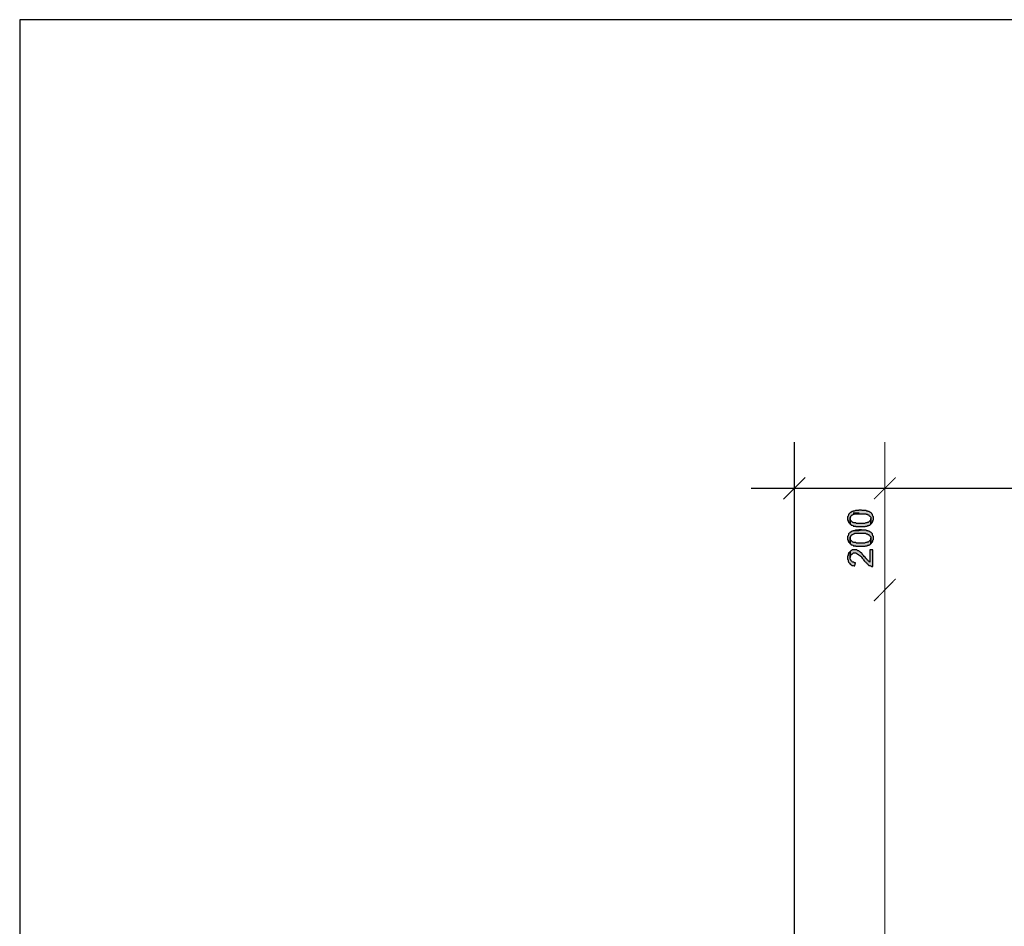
# Model space of a CAD drawing. Header units: millimetres. Extents: x 5659 to 8126, y 727 to 2118.
# Tile 12 of 53: x 6770 to 6850, y 2013 to 2087. Entities that reach past the tile are written whole.
import ezdxf

# ---------------------------------------------------------------- set-up
doc = ezdxf.new("R2010")
doc.units = ezdxf.units.MM
doc.layers.add('at_Entity', color=7, linetype='Continuous')
doc.layers.add('at_Solid', color=7, linetype='Continuous')
doc.layers.add('ramka1', color=7, linetype='Continuous', plot=False)

msp = doc.modelspace()

# ---------------------------------------------------------------- hatches: boundary and pattern name
at = {"layer": 'at_Solid'}
for points in [[(6837.493, 2046.149), (6837.493, 2046.022), (6837.535, 2045.937), (6837.535, 2045.895), (6837.577, 2045.852), (6837.577, 2045.81), (6837.62, 2045.768), (6837.662, 2045.725), (6837.704, 2045.683), (6837.704, 2046.191), (6837.747, 2046.276), (6837.747, 2046.318), (6837.789, 2046.361), (6837.831, 2046.403), (6837.874, 2046.445), (6837.916, 2046.445), (6837.959, 2046.488), (6838.043, 2046.488), (6838.086, 2046.53), (6838.552, 2046.53), (6838.975, 2046.53), (6839.018, 2046.488), (6839.102, 2046.488), (6839.145, 2046.445), (6839.229, 2046.445), (6839.229, 2046.403), (6839.272, 2046.361), (6839.314, 2046.318), (6839.356, 2046.276), (6839.399, 2046.234), (6839.399, 2045.683), (6839.441, 2045.725), (6839.483, 2045.768), (6839.526, 2045.81), (6839.526, 2045.852), (6839.568, 2045.895), (6839.568, 2045.98), (6839.611, 2046.022), (6839.611, 2046.276), (6839.568, 2046.318), (6839.568, 2046.361), (6839.526, 2046.403), (6839.526, 2046.488), (6839.483, 2046.53), (6839.441, 2046.573), (6839.399, 2046.615), (6839.356, 2046.615), (6839.314, 2046.657), (6839.272, 2046.7), (6839.187, 2046.7), (6839.145, 2046.742), (6839.06, 2046.742), (6839.018, 2046.784), (6838.679, 2046.784), (6838.636, 2046.827), (6838.424, 2046.827), (6838.382, 2046.784), (6838.128, 2046.784), (6838.043, 2046.742), (6837.959, 2046.742), (6837.916, 2046.7), (6837.831, 2046.7), (6837.789, 2046.657), (6837.747, 2046.615), (6837.704, 2046.615), (6837.662, 2046.573), (6837.62, 2046.53), (6837.577, 2046.488), (6837.577, 2046.403), (6837.535, 2046.361), (6837.535, 2046.318), (6837.493, 2046.276), (6837.493, 2046.191)], [(6837.704, 2045.683), (6837.747, 2045.641), (6837.789, 2045.598), (6837.831, 2045.598), (6837.916, 2045.556), (6837.959, 2045.556), (6837.959, 2045.514), (6838.128, 2045.514), (6838.17, 2045.471), (6838.933, 2045.471), (6838.975, 2045.514), (6839.102, 2045.514), (6839.145, 2045.556), (6839.229, 2045.556), (6839.272, 2045.598), (6839.314, 2045.598), (6839.356, 2045.641), (6839.399, 2045.683), (6839.399, 2046.149), (6839.399, 2046.064), (6839.356, 2046.022), (6839.356, 2045.98), (6839.314, 2045.937), (6839.272, 2045.895), (6839.229, 2045.852), (6839.187, 2045.81), (6839.102, 2045.81), (6839.06, 2045.768), (6838.975, 2045.768), (6838.89, 2045.725), (6838.213, 2045.725), (6838.17, 2045.768), (6838.001, 2045.768), (6837.959, 2045.81), (6837.916, 2045.81), (6837.874, 2045.852), (6837.831, 2045.895), (6837.789, 2045.937), (6837.747, 2045.98), (6837.704, 2046.022), (6837.704, 2046.149)], [(6837.493, 2044.539), (6837.493, 2044.412), (6837.535, 2044.327), (6837.535, 2044.285), (6837.577, 2044.243), (6837.577, 2044.2), (6837.62, 2044.158), (6837.662, 2044.116), (6837.704, 2044.073), (6837.704, 2044.582), (6837.747, 2044.666), (6837.747, 2044.709), (6837.789, 2044.751), (6837.831, 2044.793), (6837.874, 2044.836), (6837.916, 2044.836), (6837.959, 2044.878), (6838.043, 2044.878), (6838.086, 2044.921), (6838.552, 2044.921), (6838.975, 2044.921), (6839.018, 2044.878), (6839.102, 2044.878), (6839.145, 2044.836), (6839.229, 2044.836), (6839.229, 2044.793), (6839.272, 2044.751), (6839.314, 2044.709), (6839.356, 2044.666), (6839.399, 2044.624), (6839.399, 2044.073), (6839.441, 2044.116), (6839.483, 2044.158), (6839.526, 2044.2), (6839.526, 2044.243), (6839.568, 2044.285), (6839.568, 2044.37), (6839.611, 2044.412), (6839.611, 2044.666), (6839.568, 2044.709), (6839.568, 2044.751), (6839.526, 2044.793), (6839.526, 2044.878), (6839.483, 2044.921), (6839.441, 2044.963), (6839.399, 2045.005), (6839.356, 2045.005), (6839.314, 2045.048), (6839.272, 2045.09), (6839.187, 2045.09), (6839.145, 2045.132), (6839.06, 2045.132), (6839.018, 2045.175), (6838.679, 2045.175), (6838.636, 2045.217), (6838.424, 2045.217), (6838.382, 2045.175), (6838.128, 2045.175), (6838.043, 2045.132), (6837.959, 2045.132), (6837.916, 2045.09), (6837.831, 2045.09), (6837.789, 2045.048), (6837.747, 2045.005), (6837.704, 2045.005), (6837.662, 2044.963), (6837.62, 2044.921), (6837.577, 2044.878), (6837.577, 2044.793), (6837.535, 2044.751), (6837.535, 2044.709), (6837.493, 2044.666), (6837.493, 2044.582)], [(6837.704, 2044.073), (6837.747, 2044.031), (6837.789, 2043.989), (6837.831, 2043.989), (6837.916, 2043.946), (6837.959, 2043.946), (6837.959, 2043.904), (6838.128, 2043.904), (6838.17, 2043.862), (6838.933, 2043.862), (6838.975, 2043.904), (6839.102, 2043.904), (6839.145, 2043.946), (6839.229, 2043.946), (6839.272, 2043.989), (6839.314, 2043.989), (6839.356, 2044.031), (6839.399, 2044.073), (6839.399, 2044.539), (6839.399, 2044.455), (6839.356, 2044.412), (6839.356, 2044.37), (6839.314, 2044.327), (6839.272, 2044.285), (6839.229, 2044.243), (6839.187, 2044.2), (6839.102, 2044.2), (6839.06, 2044.158), (6838.975, 2044.158), (6838.89, 2044.116), (6838.213, 2044.116), (6838.17, 2044.158), (6838.001, 2044.158), (6837.959, 2044.2), (6837.916, 2044.2), (6837.874, 2044.243), (6837.831, 2044.285), (6837.789, 2044.327), (6837.747, 2044.37), (6837.704, 2044.412), (6837.704, 2044.539)], [(6837.704, 2043.438), (6837.704, 2042.93), (6837.704, 2043.014), (6837.747, 2043.057), (6837.747, 2043.099), (6837.789, 2043.184), (6837.789, 2043.226), (6837.874, 2043.226), (6837.916, 2043.268), (6837.959, 2043.311), (6838.086, 2043.311), (6838.17, 2043.311), (6838.213, 2043.268), (6838.255, 2043.268), (6838.297, 2043.226), (6838.382, 2043.184), (6838.424, 2043.141), (6838.467, 2043.099), (6838.509, 2043.099), (6838.552, 2043.057), (6838.594, 2043.014), (6838.636, 2042.972), (6838.679, 2042.887), (6838.721, 2042.845), (6838.763, 2042.803), (6838.806, 2042.76), (6838.848, 2042.675), (6838.89, 2042.633), (6838.933, 2042.591), (6838.975, 2042.548), (6839.018, 2042.506), (6839.06, 2042.464), (6839.102, 2042.421), (6839.145, 2042.379), (6839.187, 2042.337), (6839.229, 2042.294), (6839.314, 2042.294), (6839.356, 2042.252), (6839.399, 2042.252), (6839.441, 2042.209), (6839.568, 2042.209), (6839.568, 2043.565), (6839.314, 2043.565), (6839.314, 2042.548), (6839.272, 2042.591), (6839.229, 2042.633), (6839.187, 2042.675), (6839.145, 2042.718), (6839.102, 2042.76), (6839.06, 2042.803), (6839.018, 2042.845), (6838.975, 2042.887), (6838.933, 2042.972), (6838.848, 2043.014), (6838.806, 2043.099), (6838.763, 2043.141), (6838.721, 2043.184), (6838.679, 2043.226), (6838.679, 2043.268), (6838.636, 2043.311), (6838.594, 2043.311), (6838.552, 2043.353), (6838.509, 2043.396), (6838.467, 2043.438), (6838.424, 2043.48), (6838.34, 2043.48), (6838.297, 2043.523), (6838.255, 2043.565), (6837.874, 2043.565), (6837.831, 2043.523), (6837.789, 2043.523), (6837.747, 2043.48)], [(6837.493, 2042.93), (6837.493, 2042.803), (6837.535, 2042.76), (6837.535, 2042.633), (6837.577, 2042.591), (6837.577, 2042.548), (6837.62, 2042.506), (6837.662, 2042.464), (6837.662, 2042.421), (6837.704, 2042.379), (6837.747, 2042.379), (6837.789, 2042.337), (6837.874, 2042.294), (6837.959, 2042.294), (6838.043, 2042.252), (6838.086, 2042.252), (6838.128, 2042.506), (6838.043, 2042.506), (6838.001, 2042.548), (6837.916, 2042.548), (6837.874, 2042.591), (6837.831, 2042.633), (6837.789, 2042.675), (6837.747, 2042.718), (6837.747, 2042.76), (6837.704, 2042.803), (6837.704, 2043.438), (6837.662, 2043.396), (6837.62, 2043.353), (6837.577, 2043.311), (6837.577, 2043.268), (6837.535, 2043.226), (6837.535, 2043.099), (6837.493, 2043.057), (6837.493, 2043.014)]]:
    msp.add_hatch(color=7, dxfattribs=at).paths.add_polyline_path(points)

# ---------------------------------------------------------------- linework, layer by layer
at = {"layer": 'at_Entity', "color": 7}
for points in [[(6833.129, 2052.418, 0.0897, 0.0897, 0), (6833.129, 1970.663, 0.0897, 0.0897, 0)], [(6840.542, 2052.418, 0.0897, 0.0897, 0), (6840.542, 1970.282, 0.0897, 0.0897, 0)], [(6832.24, 2047.716, 0.0897, 0.0897, 0), (6834.019, 2049.495, 0.0897, 0.0897, 0)], [(6839.653, 2047.716, 0.0897, 0.0897, 0), (6841.432, 2049.495, 0.0897, 0.0897, 0)], [(6858.927, 2048.606, 0.0897, 0.0897, 0), (6829.571, 2048.606, 0.0897, 0.0897, 0)], [(6839.653, 2039.371, 0.0897, 0.0897, 0), (6841.432, 2041.193, 0.0897, 0.0897, 0)]]:
    msp.add_lwpolyline(points, format="xyseb", dxfattribs=at)
for points in [[(6837.493, 2046.149), (6837.493, 2046.022), (6837.535, 2045.937), (6837.535, 2045.895), (6837.577, 2045.852), (6837.577, 2045.81), (6837.62, 2045.768), (6837.62, 2045.768), (6837.662, 2045.725), (6837.704, 2045.683), (6837.704, 2046.191), (6837.747, 2046.276), (6837.747, 2046.318), (6837.789, 2046.361), (6837.831, 2046.403), (6837.874, 2046.445), (6837.916, 2046.445), (6837.959, 2046.488), (6838.043, 2046.488), (6838.086, 2046.53), (6838.552, 2046.53), (6838.975, 2046.53), (6839.018, 2046.488), (6839.102, 2046.488), (6839.145, 2046.445), (6839.229, 2046.445), (6839.229, 2046.403), (6839.272, 2046.361), (6839.314, 2046.318), (6839.356, 2046.276), (6839.399, 2046.234), (6839.399, 2045.683), (6839.441, 2045.725), (6839.483, 2045.768), (6839.526, 2045.81), (6839.526, 2045.852), (6839.568, 2045.895), (6839.568, 2045.98), (6839.611, 2046.022), (6839.611, 2046.276), (6839.568, 2046.318), (6839.568, 2046.361), (6839.526, 2046.403), (6839.526, 2046.488), (6839.483, 2046.53), (6839.483, 2046.53), (6839.441, 2046.573), (6839.399, 2046.615), (6839.356, 2046.615), (6839.314, 2046.657), (6839.272, 2046.7), (6839.187, 2046.7), (6839.145, 2046.742), (6839.06, 2046.742), (6839.018, 2046.784), (6838.679, 2046.784), (6838.636, 2046.827), (6838.424, 2046.827), (6838.382, 2046.784), (6838.128, 2046.784), (6838.043, 2046.742), (6837.959, 2046.742), (6837.916, 2046.7), (6837.831, 2046.7), (6837.789, 2046.657), (6837.747, 2046.615), (6837.704, 2046.615), (6837.662, 2046.573), (6837.62, 2046.53), (6837.577, 2046.488), (6837.577, 2046.403), (6837.535, 2046.361), (6837.535, 2046.318), (6837.493, 2046.276), (6837.493, 2046.191), (6837.493, 2046.149)], [(6837.704, 2045.683), (6837.747, 2045.641), (6837.789, 2045.598), (6837.831, 2045.598), (6837.916, 2045.556), (6837.959, 2045.556), (6837.959, 2045.514), (6838.128, 2045.514), (6838.17, 2045.471), (6838.933, 2045.471), (6838.975, 2045.514), (6839.102, 2045.514), (6839.145, 2045.556), (6839.229, 2045.556), (6839.272, 2045.598), (6839.314, 2045.598), (6839.356, 2045.641), (6839.399, 2045.683), (6839.399, 2046.149), (6839.399, 2046.064), (6839.356, 2046.022), (6839.356, 2045.98), (6839.314, 2045.937), (6839.272, 2045.895), (6839.229, 2045.852), (6839.229, 2045.852), (6839.187, 2045.81), (6839.102, 2045.81), (6839.06, 2045.768), (6838.975, 2045.768), (6838.89, 2045.725), (6838.213, 2045.725), (6838.17, 2045.768), (6838.001, 2045.768), (6837.959, 2045.81), (6837.916, 2045.81), (6837.874, 2045.852), (6837.874, 2045.852), (6837.831, 2045.895), (6837.789, 2045.937), (6837.747, 2045.98), (6837.704, 2046.022), (6837.704, 2046.149), (6837.704, 2045.683)], [(6837.493, 2044.539), (6837.493, 2044.412), (6837.535, 2044.327), (6837.535, 2044.285), (6837.577, 2044.243), (6837.577, 2044.2), (6837.62, 2044.158), (6837.62, 2044.158), (6837.662, 2044.116), (6837.704, 2044.073), (6837.704, 2044.582), (6837.747, 2044.666), (6837.747, 2044.709), (6837.789, 2044.751), (6837.831, 2044.793), (6837.874, 2044.836), (6837.916, 2044.836), (6837.959, 2044.878), (6838.043, 2044.878), (6838.086, 2044.921), (6838.552, 2044.921), (6838.975, 2044.921), (6839.018, 2044.878), (6839.102, 2044.878), (6839.145, 2044.836), (6839.229, 2044.836), (6839.229, 2044.793), (6839.272, 2044.751), (6839.314, 2044.709), (6839.356, 2044.666), (6839.399, 2044.624), (6839.399, 2044.073), (6839.441, 2044.116), (6839.483, 2044.158), (6839.526, 2044.2), (6839.526, 2044.243), (6839.568, 2044.285), (6839.568, 2044.37), (6839.611, 2044.412), (6839.611, 2044.666), (6839.568, 2044.709), (6839.568, 2044.751), (6839.526, 2044.793), (6839.526, 2044.878), (6839.483, 2044.921), (6839.483, 2044.921), (6839.441, 2044.963), (6839.399, 2045.005), (6839.356, 2045.005), (6839.314, 2045.048), (6839.272, 2045.09), (6839.187, 2045.09), (6839.145, 2045.132), (6839.06, 2045.132), (6839.018, 2045.175), (6838.679, 2045.175), (6838.636, 2045.217), (6838.424, 2045.217), (6838.382, 2045.175), (6838.128, 2045.175), (6838.043, 2045.132), (6837.959, 2045.132), (6837.916, 2045.09), (6837.831, 2045.09), (6837.789, 2045.048), (6837.747, 2045.005), (6837.704, 2045.005), (6837.662, 2044.963), (6837.62, 2044.921), (6837.577, 2044.878), (6837.577, 2044.793), (6837.535, 2044.751), (6837.535, 2044.709), (6837.493, 2044.666), (6837.493, 2044.582), (6837.493, 2044.539)], [(6837.704, 2044.073), (6837.747, 2044.031), (6837.789, 2043.989), (6837.831, 2043.989), (6837.916, 2043.946), (6837.959, 2043.946), (6837.959, 2043.904), (6838.128, 2043.904), (6838.17, 2043.862), (6838.933, 2043.862), (6838.975, 2043.904), (6839.102, 2043.904), (6839.145, 2043.946), (6839.229, 2043.946), (6839.272, 2043.989), (6839.314, 2043.989), (6839.356, 2044.031), (6839.399, 2044.073), (6839.399, 2044.539), (6839.399, 2044.455), (6839.356, 2044.412), (6839.356, 2044.37), (6839.314, 2044.327), (6839.272, 2044.285), (6839.229, 2044.243), (6839.229, 2044.243), (6839.187, 2044.2), (6839.102, 2044.2), (6839.06, 2044.158), (6838.975, 2044.158), (6838.89, 2044.116), (6838.213, 2044.116), (6838.17, 2044.158), (6838.001, 2044.158), (6837.959, 2044.2), (6837.916, 2044.2), (6837.874, 2044.243), (6837.874, 2044.243), (6837.831, 2044.285), (6837.789, 2044.327), (6837.747, 2044.37), (6837.704, 2044.412), (6837.704, 2044.539), (6837.704, 2044.073)], [(6837.704, 2043.438), (6837.704, 2042.93), (6837.704, 2043.014), (6837.747, 2043.057), (6837.747, 2043.099), (6837.789, 2043.184), (6837.789, 2043.226), (6837.874, 2043.226), (6837.916, 2043.268), (6837.959, 2043.311), (6838.086, 2043.311), (6838.17, 2043.311), (6838.213, 2043.268), (6838.255, 2043.268), (6838.297, 2043.226), (6838.382, 2043.184), (6838.382, 2043.184), (6838.424, 2043.141), (6838.467, 2043.099), (6838.509, 2043.099), (6838.552, 2043.057), (6838.594, 2043.014), (6838.636, 2042.972), (6838.679, 2042.887), (6838.721, 2042.845), (6838.763, 2042.803), (6838.806, 2042.76), (6838.848, 2042.675), (6838.89, 2042.633), (6838.933, 2042.591), (6838.975, 2042.548), (6839.018, 2042.506), (6839.06, 2042.464), (6839.102, 2042.421), (6839.102, 2042.421), (6839.145, 2042.379), (6839.187, 2042.337), (6839.229, 2042.294), (6839.314, 2042.294), (6839.356, 2042.252), (6839.399, 2042.252), (6839.399, 2042.252), (6839.441, 2042.209), (6839.568, 2042.209), (6839.568, 2043.565), (6839.314, 2043.565), (6839.314, 2042.548), (6839.272, 2042.591), (6839.229, 2042.633), (6839.187, 2042.675), (6839.187, 2042.675), (6839.145, 2042.718), (6839.102, 2042.76), (6839.06, 2042.803), (6839.018, 2042.845), (6838.975, 2042.887), (6838.933, 2042.972), (6838.933, 2042.972), (6838.848, 2043.014), (6838.806, 2043.099), (6838.763, 2043.141), (6838.721, 2043.184), (6838.679, 2043.226), (6838.679, 2043.268), (6838.636, 2043.311), (6838.594, 2043.311), (6838.552, 2043.353), (6838.552, 2043.353), (6838.509, 2043.396), (6838.467, 2043.438), (6838.424, 2043.48), (6838.34, 2043.48), (6838.297, 2043.523), (6838.297, 2043.523), (6838.255, 2043.565), (6837.874, 2043.565), (6837.831, 2043.523), (6837.789, 2043.523), (6837.747, 2043.48), (6837.704, 2043.438)], [(6837.493, 2042.93), (6837.493, 2042.803), (6837.535, 2042.76), (6837.535, 2042.633), (6837.577, 2042.591), (6837.577, 2042.548), (6837.62, 2042.506), (6837.662, 2042.464), (6837.662, 2042.421), (6837.704, 2042.379), (6837.747, 2042.379), (6837.789, 2042.337), (6837.874, 2042.294), (6837.959, 2042.294), (6838.043, 2042.252), (6838.086, 2042.252), (6838.128, 2042.506), (6838.043, 2042.506), (6838.001, 2042.548), (6837.916, 2042.548), (6837.874, 2042.591), (6837.831, 2042.633), (6837.789, 2042.675), (6837.747, 2042.718), (6837.747, 2042.76), (6837.704, 2042.803), (6837.704, 2043.438), (6837.662, 2043.396), (6837.662, 2043.396), (6837.62, 2043.353), (6837.577, 2043.311), (6837.577, 2043.268), (6837.535, 2043.226), (6837.535, 2043.099), (6837.493, 2043.057), (6837.493, 2043.014), (6837.493, 2042.93)]]:
    msp.add_lwpolyline(points, dxfattribs=at)
at = {"layer": 'at_Solid', "color": 28, "true_color": 0x0e0e0e}
for p, q in [((6838.428, 2046.583), (6837.959, 2046.578)), ((6837.953, 2045.145), (6838.417, 2045.145)), ((6838.417, 2045.145), (6838.636, 2045.203))]:
    msp.add_line(p, q, dxfattribs=at)
at = {"layer": 'ramka1', "color": 7, "linetype": 'Continuous'}
msp.add_lwpolyline([(6769.656, 2087.026), (6769.656, 1790.026), (6979.656, 1790.026), (6979.656, 2087.026)], close=True, dxfattribs=at)

doc.saveas('drawing.dxf')
